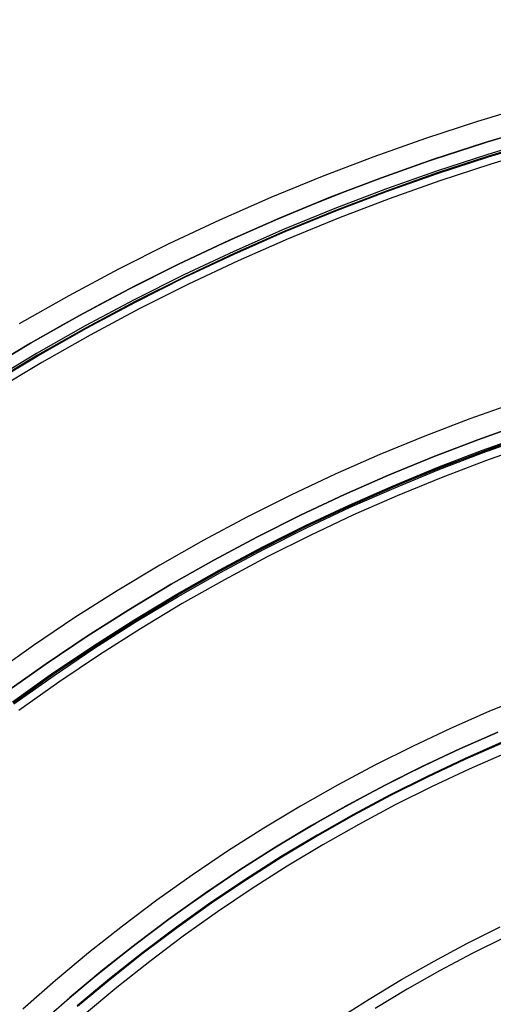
# Model space of a CAD drawing. Header units: millimetres. Extents: x 9981 to 10381, y 4361 to 4761.
# Tile 23 of 39: x 10080 to 10122, y 4673 to 4761. Entities that reach past the tile are written whole.
import ezdxf

# ---------------------------------------------------------------- set-up
doc = ezdxf.new("R2010")
doc.units = ezdxf.units.MM
doc.header["$MEASUREMENT"] = 0
doc.layers.add('0 filanca', color=1, linetype='Continuous')
doc.layers.add('0 filanca2', color=6, linetype='Continuous')

msp = doc.modelspace()

# ---------------------------------------------------------------- linework, layer by layer
at = {"layer": '0 filanca', "lineweight": -3}
for points in [[(10076.655, 4729.557), (10080.985, 4732.156), (10085.364, 4734.636), (10089.789, 4736.995), (10094.254, 4739.233), (10098.756, 4741.349), (10103.288, 4743.342), (10107.846, 4745.213), (10112.426, 4746.961), (10117.023, 4748.586), (10121.631, 4750.09), (10126.248, 4751.472), (10130.867, 4752.734), (10135.485, 4753.876), (10140.098, 4754.901), (10144.7, 4755.809), (10149.29, 4756.603), (10153.861, 4757.283), (10158.412, 4757.853), (10162.938, 4758.314), (10167.436, 4758.668), (10171.902, 4758.918), (10176.334, 4759.066), (10180.729, 4759.115)], [(10076.655, 4729.557), (10080.985, 4732.156), (10085.364, 4734.636), (10089.789, 4736.995), (10094.254, 4739.233), (10098.756, 4741.349), (10103.288, 4743.342), (10107.846, 4745.213), (10112.426, 4746.961), (10117.023, 4748.586), (10121.631, 4750.09), (10126.248, 4751.472), (10130.867, 4752.734), (10135.485, 4753.876), (10140.098, 4754.901), (10144.7, 4755.809), (10149.29, 4756.603), (10153.861, 4757.283), (10158.412, 4757.853), (10162.938, 4758.314), (10167.436, 4758.668), (10171.902, 4758.918), (10176.334, 4759.066), (10180.729, 4759.115)], [(10076.655, 4729.557), (10080.985, 4732.156), (10085.364, 4734.636), (10089.789, 4736.995), (10094.254, 4739.233), (10098.756, 4741.349), (10103.288, 4743.342), (10107.846, 4745.213), (10112.426, 4746.961), (10117.023, 4748.586), (10121.631, 4750.09), (10126.248, 4751.472), (10130.867, 4752.734), (10135.485, 4753.876), (10140.098, 4754.901), (10144.7, 4755.809), (10149.29, 4756.603), (10153.861, 4757.283), (10158.412, 4757.853), (10162.938, 4758.314), (10167.436, 4758.668), (10171.902, 4758.918), (10176.334, 4759.066), (10180.729, 4759.115)], [(10076.655, 4729.557), (10080.985, 4732.156), (10085.364, 4734.636), (10089.789, 4736.995), (10094.254, 4739.233), (10098.756, 4741.349), (10103.288, 4743.342), (10107.846, 4745.213), (10112.426, 4746.961), (10117.023, 4748.586), (10121.631, 4750.09), (10126.248, 4751.472), (10130.867, 4752.734), (10135.485, 4753.876), (10140.098, 4754.901), (10144.7, 4755.809), (10149.29, 4756.603), (10153.861, 4757.283), (10158.412, 4757.853), (10162.938, 4758.314), (10167.436, 4758.668), (10171.902, 4758.918), (10176.334, 4759.066), (10180.729, 4759.115)], [(10076.655, 4729.557), (10080.985, 4732.156), (10085.364, 4734.636), (10089.789, 4736.995), (10094.254, 4739.233), (10098.756, 4741.349), (10103.288, 4743.342), (10107.846, 4745.213), (10112.426, 4746.961), (10117.023, 4748.586), (10121.631, 4750.09), (10126.248, 4751.472), (10130.867, 4752.734), (10135.485, 4753.876), (10140.098, 4754.901), (10144.7, 4755.809), (10149.29, 4756.603), (10153.861, 4757.283), (10158.412, 4757.853), (10162.938, 4758.314), (10167.436, 4758.668), (10171.902, 4758.918), (10176.334, 4759.066), (10180.729, 4759.115)], [(10077.93, 4730.338), (10081.007, 4732.169), (10084.11, 4733.94), (10087.236, 4735.651), (10090.384, 4737.301), (10093.552, 4738.89), (10096.738, 4740.418), (10099.941, 4741.884), (10103.159, 4743.288), (10106.391, 4744.63), (10109.634, 4745.911), (10112.886, 4747.129), (10116.147, 4748.286), (10122.687, 4750.417), (10129.24, 4752.303), (10135.794, 4753.948), (10142.335, 4755.357), (10148.854, 4756.532), (10155.338, 4757.48), (10161.777, 4758.206), (10168.161, 4758.716), (10174.481, 4759.016), (10180.729, 4759.115)], [(10180.729, 4758.035), (10176.358, 4757.987), (10171.95, 4757.839), (10167.508, 4757.591), (10163.035, 4757.239), (10158.534, 4756.78), (10154.008, 4756.214), (10149.461, 4755.537), (10144.897, 4754.748), (10140.319, 4753.844), (10135.732, 4752.825), (10131.139, 4751.689), (10126.545, 4750.434), (10121.954, 4749.059), (10117.37, 4747.564), (10112.799, 4745.947), (10108.244, 4744.209), (10103.71, 4742.349), (10099.202, 4740.366), (10094.726, 4738.262), (10090.285, 4736.036), (10085.884, 4733.69), (10081.528, 4731.223), (10077.223, 4728.638)], [(10180.729, 4757.852), (10176.362, 4757.803), (10171.958, 4757.656), (10167.52, 4757.408), (10163.051, 4757.056), (10158.554, 4756.598), (10154.033, 4756.032), (10149.49, 4755.356), (10144.93, 4754.567), (10140.357, 4753.665), (10135.774, 4752.647), (10131.185, 4751.511), (10126.595, 4750.257), (10122.008, 4748.884), (10117.429, 4747.39), (10112.862, 4745.775), (10108.311, 4744.038), (10103.782, 4742.18), (10099.278, 4740.199), (10094.806, 4738.097), (10090.369, 4735.873), (10085.972, 4733.529), (10081.621, 4731.065), (10077.319, 4728.482)], [(10077.327, 4728.469), (10081.629, 4731.051), (10085.98, 4733.515), (10090.376, 4735.859), (10094.813, 4738.083), (10099.285, 4740.185), (10103.788, 4742.166), (10108.317, 4744.024), (10112.867, 4745.761), (10117.434, 4747.376), (10122.013, 4748.869), (10126.6, 4750.243), (10131.189, 4751.496), (10135.777, 4752.632), (10140.36, 4753.65), (10144.933, 4754.552), (10149.493, 4755.341), (10154.035, 4756.017), (10158.556, 4756.583), (10163.053, 4757.041), (10167.522, 4757.392), (10171.959, 4757.641), (10176.363, 4757.788), (10180.729, 4757.836)], [(10077.343, 4728.445), (10081.643, 4731.027), (10085.993, 4733.49), (10090.389, 4735.834), (10094.825, 4738.057), (10099.297, 4740.159), (10103.799, 4742.139), (10108.327, 4743.997), (10112.877, 4745.734), (10117.443, 4747.348), (10122.022, 4748.842), (10126.607, 4750.215), (10131.196, 4751.469), (10135.784, 4752.604), (10140.366, 4753.622), (10144.938, 4754.524), (10149.497, 4755.312), (10154.039, 4755.988), (10158.559, 4756.554), (10163.055, 4757.012), (10167.523, 4757.364), (10171.96, 4757.612), (10176.363, 4757.759), (10180.729, 4757.808)], [(10078.754, 4700.865), (10082.38, 4703.44), (10086.062, 4705.915), (10089.796, 4708.289), (10093.579, 4710.56), (10097.405, 4712.726), (10101.271, 4714.788), (10105.173, 4716.743), (10109.106, 4718.592), (10113.066, 4720.334), (10117.049, 4721.968), (10121.05, 4723.495), (10125.067, 4724.916)], [(10078.754, 4700.865), (10082.38, 4703.44), (10086.062, 4705.915), (10089.796, 4708.289), (10093.579, 4710.56), (10097.405, 4712.726), (10101.271, 4714.788), (10105.173, 4716.743), (10109.106, 4718.592), (10113.066, 4720.334), (10117.049, 4721.968), (10121.05, 4723.495), (10125.067, 4724.916)], [(10078.754, 4700.865), (10082.38, 4703.44), (10086.062, 4705.915), (10089.796, 4708.289), (10093.579, 4710.56), (10097.405, 4712.726), (10101.271, 4714.788), (10105.173, 4716.743), (10109.106, 4718.592), (10113.066, 4720.334), (10117.049, 4721.968), (10121.05, 4723.495), (10125.067, 4724.916)], [(10078.754, 4700.865), (10082.38, 4703.44), (10086.062, 4705.915), (10089.796, 4708.289), (10093.579, 4710.56), (10097.405, 4712.726), (10101.271, 4714.788), (10105.173, 4716.743), (10109.106, 4718.592), (10113.066, 4720.334), (10117.049, 4721.968), (10121.05, 4723.495), (10125.067, 4724.916)], [(10078.754, 4700.865), (10082.38, 4703.44), (10086.062, 4705.915), (10089.796, 4708.289), (10093.579, 4710.56), (10097.405, 4712.726), (10101.271, 4714.788), (10105.173, 4716.743), (10109.106, 4718.592), (10113.066, 4720.334), (10117.049, 4721.968), (10121.05, 4723.495), (10125.067, 4724.916)], [(10078.754, 4700.865), (10082.38, 4703.44), (10086.062, 4705.915), (10089.796, 4708.289), (10093.579, 4710.56), (10097.405, 4712.726), (10101.271, 4714.788), (10105.173, 4716.743), (10109.106, 4718.592), (10113.066, 4720.334), (10117.049, 4721.968), (10121.05, 4723.495), (10125.067, 4724.916)], [(10079.359, 4700.036), (10082.963, 4702.596), (10086.623, 4705.057), (10090.335, 4707.416), (10094.095, 4709.674), (10097.899, 4711.828), (10101.742, 4713.877), (10105.621, 4715.821), (10109.53, 4717.659), (10113.467, 4719.39), (10117.426, 4721.015), (10121.404, 4722.533), (10125.397, 4723.944)], [(10079.419, 4699.954), (10083.021, 4702.512), (10086.679, 4704.971), (10090.389, 4707.329), (10094.147, 4709.585), (10097.948, 4711.738), (10101.789, 4713.786), (10105.665, 4715.728), (10109.573, 4717.565), (10113.507, 4719.295), (10117.464, 4720.919), (10121.439, 4722.436), (10125.43, 4723.847)], [(10125.431, 4723.843), (10121.441, 4722.432), (10117.466, 4720.915), (10113.509, 4719.291), (10109.575, 4717.561), (10105.668, 4715.724), (10101.792, 4713.781), (10097.951, 4711.733), (10094.149, 4709.581), (10090.392, 4707.325), (10086.682, 4704.967), (10083.024, 4702.508), (10079.422, 4699.949)], [(10079.491, 4699.855), (10083.091, 4702.411), (10086.746, 4704.868), (10090.454, 4707.225), (10094.209, 4709.479), (10098.007, 4711.63), (10101.846, 4713.677), (10105.719, 4715.618), (10109.624, 4717.454), (10113.555, 4719.183), (10117.509, 4720.805), (10121.482, 4722.321), (10125.469, 4723.731)], [(10081.632, 4671.041), (10084.508, 4673.567), (10087.445, 4676.015), (10090.44, 4678.383), (10093.49, 4680.67), (10096.592, 4682.873), (10099.742, 4684.99), (10102.937, 4687.021), (10106.173, 4688.964), (10109.446, 4690.817), (10112.753, 4692.581), (10116.091, 4694.254), (10119.456, 4695.835), (10122.844, 4697.325)], [(10081.632, 4671.041), (10084.508, 4673.567), (10087.445, 4676.015), (10090.44, 4678.383), (10093.49, 4680.67), (10096.592, 4682.873), (10099.742, 4684.99), (10102.937, 4687.021), (10106.173, 4688.964), (10109.446, 4690.817), (10112.753, 4692.581), (10116.091, 4694.254), (10119.456, 4695.835), (10122.844, 4697.325)], [(10081.632, 4671.041), (10084.508, 4673.567), (10087.445, 4676.015), (10090.44, 4678.383), (10093.49, 4680.67), (10096.592, 4682.873), (10099.742, 4684.99), (10102.937, 4687.021), (10106.173, 4688.964), (10109.446, 4690.817), (10112.753, 4692.581), (10116.091, 4694.254), (10119.456, 4695.835), (10122.844, 4697.325)], [(10081.632, 4671.041), (10084.508, 4673.567), (10087.445, 4676.015), (10090.44, 4678.383), (10093.49, 4680.67), (10096.592, 4682.873), (10099.742, 4684.99), (10102.937, 4687.021), (10106.173, 4688.964), (10109.446, 4690.817), (10112.753, 4692.581), (10116.091, 4694.254), (10119.456, 4695.835), (10122.844, 4697.325)], [(10123.23, 4696.415), (10119.865, 4694.935), (10116.523, 4693.364), (10113.208, 4691.702), (10109.922, 4689.951), (10106.671, 4688.109), (10103.456, 4686.18), (10100.283, 4684.162), (10097.154, 4682.059), (10094.073, 4679.871), (10091.043, 4677.6), (10088.068, 4675.247), (10085.151, 4672.816)], [(10085.151, 4672.816), (10088.068, 4675.247), (10091.043, 4677.6), (10094.073, 4679.871), (10097.154, 4682.059), (10100.283, 4684.162), (10103.456, 4686.18), (10106.671, 4688.109), (10109.922, 4689.951), (10113.208, 4691.702), (10116.523, 4693.364), (10119.865, 4694.935), (10123.23, 4696.415)], [(10123.258, 4696.35), (10119.895, 4694.87), (10116.554, 4693.3), (10113.24, 4691.639), (10109.957, 4689.888), (10106.707, 4688.048), (10103.494, 4686.119), (10100.322, 4684.103), (10097.195, 4682.001), (10094.115, 4679.813), (10091.087, 4677.543), (10088.113, 4675.192), (10085.197, 4672.762)], [(10078.36, 4668), (10080.352, 4669.873), (10082.377, 4671.708), (10084.435, 4673.505), (10086.524, 4675.261), (10088.643, 4676.978), (10090.792, 4678.653), (10092.968, 4680.287), (10095.171, 4681.878), (10097.399, 4683.426), (10099.651, 4684.931), (10101.926, 4686.391), (10104.223, 4687.806), (10106.539, 4689.177), (10108.875, 4690.502), (10111.229, 4691.781), (10113.598, 4693.014), (10115.983, 4694.201), (10118.382, 4695.341)], [(10180.729, 4692.14), (10177.821, 4692.107), (10174.888, 4692.009), (10171.932, 4691.844), (10168.956, 4691.61), (10165.961, 4691.305), (10162.95, 4690.928), (10159.924, 4690.477), (10156.887, 4689.952), (10153.841, 4689.351), (10150.789, 4688.673), (10147.733, 4687.917), (10144.676, 4687.082), (10141.622, 4686.167), (10138.572, 4685.173), (10135.53, 4684.097), (10132.499, 4682.94), (10129.483, 4681.702), (10126.484, 4680.383), (10123.505, 4678.983), (10120.55, 4677.502), (10117.622, 4675.941), (10114.724, 4674.3), (10111.859, 4672.58)], [(10108.484, 4671.619), (10111.334, 4673.431), (10114.22, 4675.164), (10117.14, 4676.817), (10120.091, 4678.39), (10123.068, 4679.883)]]:
    msp.add_lwpolyline(points, dxfattribs=at)
at = {"layer": '0 filanca2', "lineweight": -3}
for points in [[(10180.729, 4761.115), (10176.29, 4761.066), (10171.813, 4760.916), (10167.301, 4760.664), (10162.758, 4760.306), (10158.187, 4759.84), (10153.59, 4759.265), (10148.972, 4758.577), (10144.336, 4757.776), (10139.687, 4756.858), (10135.028, 4755.823), (10130.363, 4754.669), (10125.697, 4753.395), (10121.035, 4751.998), (10116.379, 4750.48), (10111.736, 4748.838), (10107.11, 4747.072), (10102.506, 4745.183), (10097.928, 4743.17), (10093.381, 4741.032), (10088.87, 4738.772), (10084.401, 4736.388), (10079.977, 4733.884)], [(10180.729, 4761.115), (10176.29, 4761.066), (10171.813, 4760.916), (10167.301, 4760.664), (10162.758, 4760.306), (10158.187, 4759.84), (10153.59, 4759.265), (10148.972, 4758.577), (10144.336, 4757.776), (10139.687, 4756.858), (10135.028, 4755.823), (10130.363, 4754.669), (10125.697, 4753.395), (10121.035, 4751.998), (10116.379, 4750.48), (10111.736, 4748.838), (10107.11, 4747.072), (10102.506, 4745.183), (10097.928, 4743.17), (10093.381, 4741.032), (10088.87, 4738.772), (10084.401, 4736.388), (10079.977, 4733.884)], [(10180.729, 4759.115), (10176.334, 4759.066), (10171.902, 4758.918), (10167.436, 4758.668), (10162.938, 4758.314), (10158.412, 4757.853), (10153.861, 4757.283), (10149.29, 4756.603), (10144.7, 4755.809), (10140.098, 4754.901), (10135.485, 4753.876), (10130.867, 4752.734), (10126.248, 4751.472), (10121.631, 4750.09), (10117.023, 4748.586), (10112.426, 4746.961), (10107.846, 4745.213), (10103.288, 4743.342), (10098.756, 4741.349), (10094.254, 4739.233), (10089.789, 4736.995), (10085.364, 4734.636), (10080.985, 4732.156), (10076.655, 4729.557)], [(10180.729, 4759.115), (10176.334, 4759.066), (10171.902, 4758.918), (10167.436, 4758.668), (10162.938, 4758.314), (10158.412, 4757.853), (10153.861, 4757.283), (10149.29, 4756.603), (10144.7, 4755.809), (10140.098, 4754.901), (10135.485, 4753.876), (10130.867, 4752.734), (10126.248, 4751.472), (10121.631, 4750.09), (10117.023, 4748.586), (10112.426, 4746.961), (10107.846, 4745.213), (10103.288, 4743.342), (10098.756, 4741.349), (10094.254, 4739.233), (10089.789, 4736.995), (10085.364, 4734.636), (10080.985, 4732.156), (10076.655, 4729.557)], [(10180.729, 4759.115), (10176.334, 4759.066), (10171.902, 4758.918), (10167.436, 4758.668), (10162.938, 4758.314), (10158.412, 4757.853), (10153.861, 4757.283), (10149.29, 4756.603), (10144.7, 4755.809), (10140.098, 4754.901), (10135.485, 4753.876), (10130.867, 4752.734), (10126.248, 4751.472), (10121.631, 4750.09), (10117.023, 4748.586), (10112.426, 4746.961), (10107.846, 4745.213), (10103.288, 4743.342), (10098.756, 4741.349), (10094.254, 4739.233), (10089.789, 4736.995), (10085.364, 4734.636), (10080.985, 4732.156), (10076.655, 4729.557)], [(10180.729, 4759.115), (10176.334, 4759.066), (10171.902, 4758.918), (10167.436, 4758.668), (10162.938, 4758.314), (10158.412, 4757.853), (10153.861, 4757.283), (10149.29, 4756.603), (10144.7, 4755.809), (10140.098, 4754.901), (10135.485, 4753.876), (10130.867, 4752.734), (10126.248, 4751.472), (10121.631, 4750.09), (10117.023, 4748.586), (10112.426, 4746.961), (10107.846, 4745.213), (10103.288, 4743.342), (10098.756, 4741.349), (10094.254, 4739.233), (10089.789, 4736.995), (10085.364, 4734.636), (10080.985, 4732.156), (10076.655, 4729.557)], [(10180.729, 4757.115), (10176.379, 4757.067), (10171.991, 4756.92), (10167.57, 4756.673), (10163.118, 4756.322), (10158.637, 4755.866), (10154.133, 4755.302), (10149.607, 4754.628), (10145.064, 4753.843), (10140.508, 4752.944), (10135.942, 4751.929), (10131.371, 4750.798), (10126.798, 4749.549), (10122.228, 4748.181), (10117.666, 4746.693), (10113.116, 4745.084), (10108.582, 4743.353), (10104.07, 4741.502), (10099.584, 4739.528), (10095.128, 4737.434), (10090.707, 4735.218), (10086.327, 4732.883), (10081.992, 4730.428), (10077.707, 4727.855)], [(10180.729, 4757.115), (10176.379, 4757.067), (10171.991, 4756.92), (10167.57, 4756.673), (10163.118, 4756.322), (10158.637, 4755.866), (10154.133, 4755.302), (10149.607, 4754.628), (10145.064, 4753.843), (10140.508, 4752.944), (10135.942, 4751.929), (10131.371, 4750.798), (10126.798, 4749.549), (10122.228, 4748.181), (10117.666, 4746.693), (10113.116, 4745.084), (10108.582, 4743.353), (10104.07, 4741.502), (10099.584, 4739.528), (10095.128, 4737.434), (10090.707, 4735.218), (10086.327, 4732.883), (10081.992, 4730.428), (10077.707, 4727.855)], [(10124.423, 4726.809), (10120.36, 4725.373), (10116.312, 4723.828), (10112.284, 4722.174), (10108.278, 4720.413), (10104.299, 4718.543), (10100.352, 4716.565), (10096.442, 4714.479), (10092.571, 4712.287), (10088.745, 4709.99), (10084.967, 4707.589), (10081.243, 4705.085), (10077.575, 4702.481)], [(10124.423, 4726.809), (10120.36, 4725.373), (10116.312, 4723.828), (10112.284, 4722.174), (10108.278, 4720.413), (10104.299, 4718.543), (10100.352, 4716.565), (10096.442, 4714.479), (10092.571, 4712.287), (10088.745, 4709.99), (10084.967, 4707.589), (10081.243, 4705.085), (10077.575, 4702.481)], [(10125.067, 4724.916), (10121.05, 4723.495), (10117.049, 4721.968), (10113.066, 4720.334), (10109.106, 4718.592), (10105.173, 4716.743), (10101.271, 4714.788), (10097.405, 4712.726), (10093.579, 4710.56), (10089.796, 4708.289), (10086.062, 4705.915), (10082.38, 4703.44), (10078.754, 4700.865)], [(10125.067, 4724.916), (10121.05, 4723.495), (10117.049, 4721.968), (10113.066, 4720.334), (10109.106, 4718.592), (10105.173, 4716.743), (10101.271, 4714.788), (10097.405, 4712.726), (10093.579, 4710.56), (10089.796, 4708.289), (10086.062, 4705.915), (10082.38, 4703.44), (10078.754, 4700.865)], [(10125.067, 4724.916), (10121.05, 4723.495), (10117.049, 4721.968), (10113.066, 4720.334), (10109.106, 4718.592), (10105.173, 4716.743), (10101.271, 4714.788), (10097.405, 4712.726), (10093.579, 4710.56), (10089.796, 4708.289), (10086.062, 4705.915), (10082.38, 4703.44), (10078.754, 4700.865)], [(10125.067, 4724.916), (10121.05, 4723.495), (10117.049, 4721.968), (10113.066, 4720.334), (10109.106, 4718.592), (10105.173, 4716.743), (10101.271, 4714.788), (10097.405, 4712.726), (10093.579, 4710.56), (10089.796, 4708.289), (10086.062, 4705.915), (10082.38, 4703.44), (10078.754, 4700.865)], [(10125.71, 4723.022), (10121.74, 4721.618), (10117.785, 4720.109), (10113.848, 4718.493), (10109.934, 4716.772), (10106.046, 4714.944), (10102.19, 4713.011), (10098.368, 4710.974), (10094.586, 4708.832), (10090.847, 4706.587), (10087.156, 4704.241), (10083.517, 4701.794), (10079.933, 4699.249)], [(10125.71, 4723.022), (10121.74, 4721.618), (10117.785, 4720.109), (10113.848, 4718.493), (10109.934, 4716.772), (10106.046, 4714.944), (10102.19, 4713.011), (10098.368, 4710.974), (10094.586, 4708.832), (10090.847, 4706.587), (10087.156, 4704.241), (10083.517, 4701.794), (10079.933, 4699.249)], [(10125.515, 4700.583), (10122.061, 4699.166), (10118.628, 4697.656), (10115.218, 4696.053), (10111.835, 4694.357), (10108.483, 4692.57), (10105.165, 4690.691), (10101.885, 4688.722), (10098.648, 4686.664), (10095.455, 4684.518), (10092.311, 4682.285), (10089.22, 4679.968), (10086.184, 4677.568), (10083.208, 4675.087), (10080.293, 4672.527)], [(10125.515, 4700.583), (10122.061, 4699.166), (10118.628, 4697.656), (10115.218, 4696.053), (10111.835, 4694.357), (10108.483, 4692.57), (10105.165, 4690.691), (10101.885, 4688.722), (10098.648, 4686.664), (10095.455, 4684.518), (10092.311, 4682.285), (10089.22, 4679.968), (10086.184, 4677.568), (10083.208, 4675.087), (10080.293, 4672.527)], [(10122.844, 4697.325), (10119.456, 4695.835), (10116.091, 4694.254), (10112.753, 4692.581), (10109.446, 4690.817), (10106.173, 4688.964), (10102.937, 4687.021), (10099.742, 4684.99), (10096.592, 4682.873), (10093.49, 4680.67), (10090.44, 4678.383), (10087.445, 4676.015), (10084.508, 4673.567), (10081.632, 4671.041)], [(10122.844, 4697.325), (10119.456, 4695.835), (10116.091, 4694.254), (10112.753, 4692.581), (10109.446, 4690.817), (10106.173, 4688.964), (10102.937, 4687.021), (10099.742, 4684.99), (10096.592, 4682.873), (10093.49, 4680.67), (10090.44, 4678.383), (10087.445, 4676.015), (10084.508, 4673.567), (10081.632, 4671.041)], [(10122.844, 4697.325), (10119.456, 4695.835), (10116.091, 4694.254), (10112.753, 4692.581), (10109.446, 4690.817), (10106.173, 4688.964), (10102.937, 4687.021), (10099.742, 4684.99), (10096.592, 4682.873), (10093.49, 4680.67), (10090.44, 4678.383), (10087.445, 4676.015), (10084.508, 4673.567), (10081.632, 4671.041)], [(10122.844, 4697.325), (10119.456, 4695.835), (10116.091, 4694.254), (10112.753, 4692.581), (10109.446, 4690.817), (10106.173, 4688.964), (10102.937, 4687.021), (10099.742, 4684.99), (10096.592, 4682.873), (10093.49, 4680.67), (10090.44, 4678.383), (10087.445, 4676.015), (10084.508, 4673.567), (10081.632, 4671.041)], [(10123.626, 4695.485), (10120.284, 4694.015), (10116.965, 4692.455), (10113.672, 4690.804), (10110.409, 4689.065), (10107.18, 4687.236), (10103.988, 4685.32), (10100.836, 4683.316), (10097.729, 4681.227), (10094.669, 4679.054), (10091.66, 4676.799), (10088.706, 4674.462), (10085.808, 4672.047)], [(10123.626, 4695.485), (10120.284, 4694.015), (10116.965, 4692.455), (10113.672, 4690.804), (10110.409, 4689.065), (10107.18, 4687.236), (10103.988, 4685.32), (10100.836, 4683.316), (10097.729, 4681.227), (10094.669, 4679.054), (10091.66, 4676.799), (10088.706, 4674.462), (10085.808, 4672.047)]]:
    msp.add_lwpolyline(points, dxfattribs=at)

doc.saveas('drawing.dxf')
